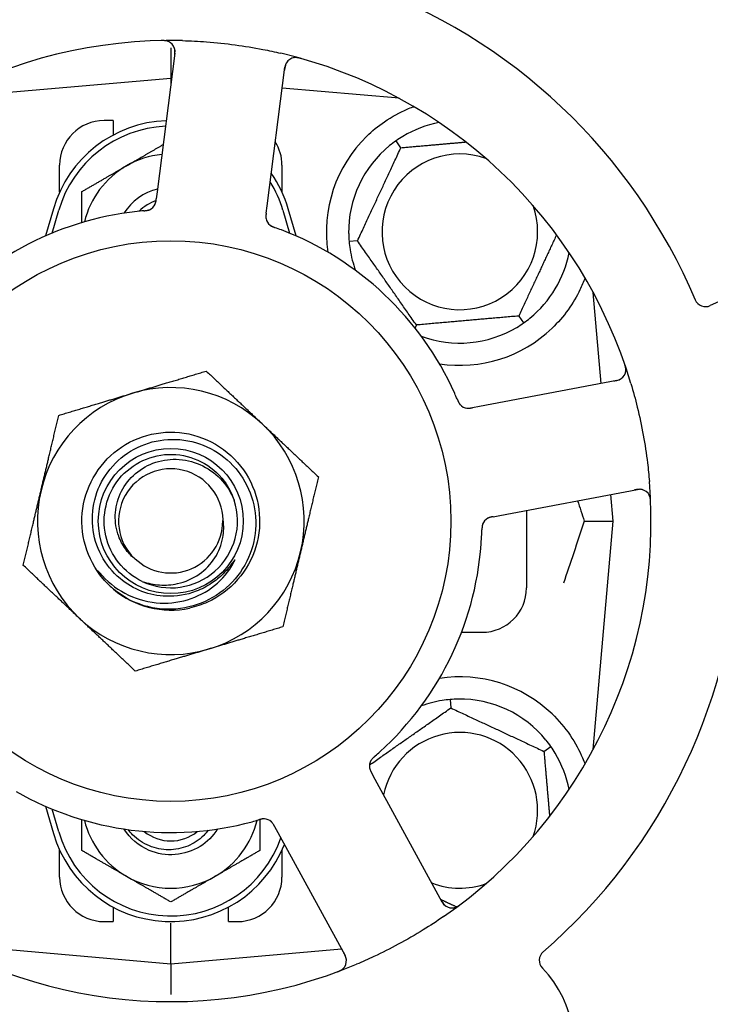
# Model space of a CAD drawing. Header units: inches. Extents: x 18 to 846, y -44 to 561.
# Tile 28 of 256: x 90.09 to 92.03, y 157.32 to 160.08. Entities that reach past the tile are written whole.
import ezdxf

# ---------------------------------------------------------------- set-up
doc = ezdxf.new("R2010")
doc.units = ezdxf.units.IN
doc.header["$LTSCALE"] = 24
doc.header["$MEASUREMENT"] = 0
doc.layers.add('Dimension (ANSI)', color=7, linetype='Continuous', lineweight=25)
doc.layers.add('Visible (ANSI)', color=7, linetype='Continuous', lineweight=30)
doc.styles.add('Note Text (ANSI)', font='tahoma.ttf')
doc.dimstyles.new('SB Fraction-16 (ANSI)', dxfattribs={"dimscale": 24, "dimtxt": 0.125, "dimasz": 0.098425, "dimexe": 0.125, "dimexo": 0.0625, "dimgap": 0.031496, "dimtad": 0, "dimtih": 1, "dimtoh": 1, "dimdec": 4, "dimrnd": 1e-08, "dimzin": 0, "dimdsep": 46, "dimlunit": 5, "dimtxsty": 'Note Text (ANSI)', "dimcen": 0.09, "dimdle": 0.393701, "dimclrd": 256, "dimclre": 256, "dimclrt": 256, "dimadec": 0, "dimazin": 3, "dimtfac": 0.96, "dimtofl": 0, "dimtmove": 0, "dimatfit": 3, "dimfxl": 1, "dimfrac": 2, "dimtolj": 1, "dimtzin": 12, "dimlwd": -1, "dimlwe": -1, "dimarcsym": 0})

# ---------------------------------------------------------------- blocks, each defined once
blk = doc.blocks.new('*D15')
at = {"layer": 'Defpoints', "color": 0, "transparency": 16777216}
for p in [(121.8191, 380.5815), (46.5863, 92.8698), (88.6941, 92.8698)]:
    blk.add_point(p, dxfattribs=at)
at = {"layer": 'Dimension (ANSI)', "transparency": 16777216}
for p, q in [((120.3191, 380.5815), (43.5863, 380.5815)), ((46.5863, 378.2193), (46.5863, 242.3754)), ((46.5863, 95.232), (46.5863, 237.0759)), ((87.1941, 92.8698), (43.5863, 92.8698))]:
    blk.add_line(p, q, dxfattribs=at)
for points in [[(46.1926, 378.2193), (46.98, 378.2193), (46.5863, 380.5815)], [(46.1926, 95.232), (46.98, 95.232), (46.5863, 92.8698)]]:
    blk.add_solid(points, dxfattribs=at)
at = {"layer": 'Dimension (ANSI)', "transparency": 16777216, "insert": (37.4463, 241.6195), "char_height": 3, "attachment_point": 1, "style": 'Note Text (ANSI)'}
blk.add_mtext('\\A1;287 11/16', dxfattribs=at)

msp = doc.modelspace()

# ---------------------------------------------------------------- linework, layer by layer
at = {"layer": 'Visible (ANSI)'}
for p, q in [((90.52663, 159.99066), (90.47658, 159.60085)), ((90.51486, 160.00578), (90.51486, 159.91978)), ((90.78554, 159.56118), (90.83559, 159.95099)), ((90.51486, 159.91978), (89.87288, 159.86362)), ((90.51486, 159.91978), (90.51486, 159.89903)), ((90.5175, 159.91955), (90.51486, 159.91978)), ((91.15685, 159.86362), (90.82807, 159.89238)), ((91.15361, 159.86536), (91.15361, 159.8639)), ((90.35236, 159.80103), (90.32736, 159.80103)), ((90.35236, 159.80103), (90.35236, 159.7602)), ((91.16178, 159.725), (91.14812, 159.74452)), ((90.20236, 159.60049), (90.20236, 159.67603)), ((90.82736, 159.67603), (90.82736, 159.60049)), ((90.47658, 159.60085), (90.47404, 159.58112)), ((90.18486, 159.55353), (90.16253, 159.47696)), ((90.18111, 159.48488), (90.19986, 159.54916)), ((90.78301, 159.54148), (90.78554, 159.56118)), ((90.82986, 159.54916), (90.84861, 159.48488)), ((90.86719, 159.47696), (90.84486, 159.55353)), ((91.03978, 159.46337), (91.01605, 159.4613)), ((91.72478, 159.06278), (91.70244, 159.31802)), ((91.49294, 159.25207), (91.5066, 159.23255)), ((91.20536, 159.22691), (91.20143, 159.21848)), ((91.76878, 159.07109), (91.38259, 158.99823)), ((91.38259, 158.99823), (91.36303, 158.99454)), ((91.44033, 158.69213), (91.82653, 158.76499)), ((91.75861, 158.67603), (91.75206, 158.75094)), ((91.42081, 158.68845), (91.44033, 158.69213)), ((91.51486, 158.70619), (91.51486, 158.48853)), ((91.67714, 158.67603), (91.75861, 158.67603)), ((91.70244, 158.03405), (91.75861, 158.67603)), ((91.33215, 158.36353), (91.38986, 158.36353)), ((91.30013, 158.17484), (91.3022, 158.15111)), ((91.56383, 158.02911), (91.58335, 158.04278)), ((91.08943, 157.95034), (91.07988, 157.9678)), ((91.27806, 157.60556), (91.08943, 157.95034)), ((90.16253, 157.87511), (90.18486, 157.79853)), ((90.19986, 157.80291), (90.18111, 157.86718)), ((90.80662, 157.81826), (90.81616, 157.80083)), ((90.81616, 157.80083), (91.00479, 157.45605)), ((90.20236, 157.67603), (90.20236, 157.75158)), ((90.82736, 157.75158), (90.82736, 157.67603)), ((90.35236, 157.59187), (90.35236, 157.55103)), ((90.67736, 157.55103), (90.67736, 157.59187)), ((90.32736, 157.55103), (90.35236, 157.55103)), ((90.51486, 157.43228), (90.51486, 157.54687)), ((90.67736, 157.55103), (90.70236, 157.55103)), ((89.87288, 157.48845), (90.51486, 157.43228)), ((90.51486, 157.43228), (90.99482, 157.47427)), ((90.51486, 157.43228), (90.51486, 157.34629))]:
    msp.add_line(p, q, dxfattribs=at)
for radius in [0.7875, 0.20385]:
    msp.add_circle((90.51486, 158.67603), radius, dxfattribs=at)
for centre, radius, start, end in [((90.51486, 158.67603), 1.6, 94.81714, 142.5497), ((90.51486, 158.67603), 1.6, 22.81714, 70.5497), ((90.51486, 158.67603), 1.35, 88.62287, 148.74397), ((90.49563, 159.99464), 0.03125, 352.68342, 90.83549), ((90.51486, 158.67603), 1.35, 16.62287, 76.74397), ((90.86659, 159.94701), 0.03125, 74.53135, 172.68342), ((90.51486, 159.45728), 0.34375, 92.10255, 163.7398), ((90.32736, 159.67603), 0.125, 90, 180), ((91.32736, 159.48853), 0.3125, 100.71622, 120.84193), ((90.51486, 159.45728), 0.32812, 92.55546, 163.7398), ((90.70236, 159.67603), 0.125, 0, 31.69426), ((91.32736, 159.48853), 0.375, 134.27762, 188.78707), ((90.51486, 159.45728), 0.25, 95.68783, 120), ((91.32736, 159.48853), 0.3125, 129.15807, 180.84193), ((91.32736, 159.48853), 0.21875, 70.34111, 19.65889), ((90.51486, 159.45728), 0.25, 120, 166.26096), ((90.51486, 159.45728), 0.34375, 16.2602, 34.73634), ((90.51486, 159.45728), 0.32812, 16.2602, 31.61609), ((90.51486, 159.45728), 0.15607, 103.81163, 147.53073), ((90.51486, 159.45728), 0.126, 109.2275, 134.92348), ((90.44231, 159.57938), 0.03125, 293.46904, 335.46837), ((90.51486, 158.67603), 0.875, 96.19111, 141.17573), ((90.81327, 159.53175), 0.03125, 190.67765, 232.13682), ((90.51486, 158.67603), 0.875, 24.19111, 69.17573), ((91.32736, 159.48853), 0.3125, 189.15807, 200.27972), ((91.32736, 159.48853), 0.3125, 309.15807, 349.28378), ((92.01805, 159.3096), 0.03125, 202.85452, 295.80207), ((92.17311, 158.98887), 0.325, 265.56477, 115.80207), ((91.32736, 159.48853), 0.3125, 249.72028, 300.84193), ((91.32736, 159.48853), 0.375, 261.21293, 313.75453), ((91.76299, 159.1018), 0.03125, 280.68342, 18.83549), ((90.51486, 158.67603), 0.375, 46.68342, 106.68342), ((90.51486, 158.67603), 0.375, 106.68342, 166.68342), ((91.35157, 159.02418), 0.03125, 221.46904, 263.46837), ((90.51486, 158.67603), 0.375, 346.68342, 46.68342), ((90.51486, 158.67603), 0.14696, 1.25861, 225.29572), ((90.51486, 158.67603), 1.35, 304.62287, 4.74397), ((91.83232, 158.73428), 0.03125, 2.53135, 100.68342), ((90.51486, 158.67603), 0.375, 166.68342, 226.68342), ((90.51486, 158.67603), 0.1875, 244.71096, 18.15663), ((91.4209, 158.65666), 0.03125, 118.67765, 160.13682), ((90.51486, 158.67603), 0.14583, 226.55117, 0.00317), ((90.51486, 158.67603), 0.875, 312.19111, 357.17573), ((90.51486, 158.67603), 1.6, 310.81714, 358.5497), ((90.51486, 158.67603), 0.375, 286.68342, 346.68342), ((90.51486, 158.67603), 0.25, 226.19222, 229.96044), ((91.38986, 158.48853), 0.125, 270, 0), ((90.51486, 158.67603), 0.25, 229.96044, 282.10596), ((90.51486, 158.67603), 0.375, 226.68342, 286.68342), ((91.32736, 157.86353), 0.375, 46.24547, 98.78707), ((91.32736, 157.86353), 0.3125, 99.15807, 110.27972), ((91.32736, 157.86353), 0.3125, 39.15807, 90.84193), ((91.32736, 157.86353), 0.21875, 340.34111, 168.47873), ((91.32736, 157.86353), 0.3125, 10.71622, 30.84193), ((91.10453, 157.98786), 0.03125, 149.46904, 191.46837), ((90.51486, 158.67603), 0.875, 240.19111, 285.17573), ((90.51486, 157.89478), 0.25, 193.73904, 240), ((90.51486, 157.89478), 0.25, 300, 346.26096), ((90.77642, 157.80835), 0.03125, 46.67765, 88.13682), ((90.51486, 157.89478), 0.34375, 196.2602, 338.3076), ((90.51486, 157.89478), 0.32812, 196.2602, 340.60541), ((90.51486, 157.89478), 0.11727, 230.56429, 309.43571), ((90.32736, 157.67603), 0.125, 180, 270), ((90.51486, 157.89478), 0.25, 240, 300), ((90.70236, 157.67603), 0.125, 270, 0), ((91.32736, 157.86353), 0.21875, 248.88811, 289.65889), ((90.51486, 158.67603), 1.35, 232.62287, 292.74397), ((91.30548, 157.62056), 0.03125, 208.68342, 306.83549), ((91.58193, 157.4422), 0.03125, 130.85452, 223.80207), ((90.97737, 157.44105), 0.03125, 290.53135, 28.68342), ((91.32481, 157.19562), 0.325, 193.56477, 43.80207)]:
    msp.add_arc(centre, radius, start, end, dxfattribs=at)
for points, knots in [([(90.50881, 160.02298), (90.50855, 160.0231), (90.50822, 160.02324), (90.5071, 160.02368), (90.50622, 160.02399), (90.5042, 160.02456), (90.50297, 160.02485), (90.5008, 160.02521), (90.50011, 160.02531), (90.49836, 160.02551), (90.49726, 160.02561), (90.49493, 160.02575), (90.49367, 160.02579), (90.49171, 160.02581), (90.49097, 160.02581), (90.48951, 160.0258), (90.48881, 160.02578), (90.48809, 160.02577)], [0.051298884, 0.051298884, 0.051298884, 0.051298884, 0.057269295, 0.057269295, 0.06978556, 0.06978556, 0.08363266, 0.08363266, 0.08945843, 0.08945843, 0.097820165, 0.097820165, 0.107290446, 0.107290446, 0.113094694, 0.113094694, 0.118968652, 0.118968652, 0.118968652, 0.118968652]), ([(90.54731, 160.02564), (90.57023, 160.02509), (90.59299, 160.02396), (90.64233, 160.02027), (90.6692, 160.01746), (90.72215, 160.01029), (90.74793, 160.00602), (90.79052, 159.9977), (90.80748, 159.99405), (90.82442, 159.99006)], [-0.73118965, -0.73118965, -0.73118965, -0.73118965, -0.55244576, -0.55244576, -0.34137939, -0.34137939, -0.13566771, -0.13566771, 0, 0, 0, 0]), ([(90.52559, 159.98262), (90.52571, 159.98356), (90.52584, 159.9845), (90.52627, 159.98816), (90.52651, 159.99087), (90.52662, 159.99543), (90.52654, 159.99737), (90.52619, 160.00055), (90.52592, 160.00197), (90.52536, 160.00418), (90.5251, 160.00499), (90.5248, 160.00584), (90.52474, 160.00602), (90.52468, 160.00618)], [0, 0, 0, 0, 0.007248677, 0.007248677, 0.028564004, 0.028564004, 0.047482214, 0.047482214, 0.065361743, 0.065361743, 0.076705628, 0.076705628, 0.079955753, 0.079955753, 0.079955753, 0.079955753]), ([(90.84134, 159.96543), (90.84117, 159.96519), (90.84097, 159.96489), (90.83999, 159.96338), (90.83915, 159.96184), (90.8379, 159.95893), (90.83739, 159.9575), (90.83633, 159.95377), (90.83581, 159.95138), (90.83523, 159.94787), (90.83507, 159.94683), (90.8348, 159.94484), (90.83468, 159.94388), (90.83456, 159.94294)], [0.058736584, 0.058736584, 0.058736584, 0.058736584, 0.064782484, 0.064782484, 0.086145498, 0.086145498, 0.103238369, 0.103238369, 0.123434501, 0.123434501, 0.131598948, 0.131598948, 0.13893919, 0.13893919, 0.13893919, 0.13893919]), ([(90.88173, 159.97523), (90.88112, 159.9754), (90.88053, 159.97557), (90.87891, 159.97601), (90.87787, 159.97629), (90.87593, 159.97675), (90.87503, 159.97695), (90.8727, 159.97742), (90.87125, 159.97766), (90.86872, 159.97796), (90.86759, 159.97805), (90.86566, 159.97812), (90.86483, 159.97811), (90.86318, 159.97804), (90.86238, 159.97796), (90.86149, 159.97784), (90.8613, 159.97781), (90.86114, 159.97779)], [0, 0, 0, 0, 0.005149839, 0.005149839, 0.013554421, 0.013554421, 0.020527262, 0.020527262, 0.031641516, 0.031641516, 0.041623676, 0.041623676, 0.051235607, 0.051235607, 0.06373445, 0.06373445, 0.067355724, 0.067355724, 0.067355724, 0.067355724]), ([(91.06556, 159.75702), (91.0807, 159.77178), (91.09765, 159.7857), (91.13666, 159.81248), (91.15907, 159.82438), (91.1848, 159.83543), (91.19051, 159.83773), (91.19626, 159.83987)], [0.55181372, 0.55181372, 0.55181372, 0.55181372, 0.71000954, 0.71000954, 0.90366002, 0.90366002, 0.95550669, 0.95550669, 0.95550669, 0.95550669]), ([(90.47019, 159.56525), (90.47023, 159.56533), (90.47027, 159.56542), (90.4704, 159.5657), (90.4705, 159.5659), (90.47091, 159.56682), (90.47126, 159.56769), (90.47199, 159.56983), (90.47237, 159.57121), (90.473, 159.57406), (90.47326, 159.57555), (90.47359, 159.57771), (90.47368, 159.57839), (90.47382, 159.5794), (90.47387, 159.57974), (90.47395, 159.58042), (90.474, 159.58074), (90.47404, 159.58107)], [0.038929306, 0.038929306, 0.038929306, 0.038929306, 0.040726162, 0.040726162, 0.043941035, 0.043941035, 0.054249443, 0.054249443, 0.066768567, 0.066768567, 0.078206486, 0.078206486, 0.083402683, 0.083402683, 0.086046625, 0.086046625, 0.088630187, 0.088630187, 0.088630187, 0.088630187]), ([(90.47055, 159.56598), (90.47055, 159.56598), (90.47055, 159.56598), (90.47058, 159.56604), (90.47067, 159.56625), (90.47096, 159.56688), (90.47116, 159.56738), (90.4716, 159.56852), (90.47182, 159.56915), (90.47206, 159.56997), (90.47213, 159.57018), (90.47255, 159.57171), (90.47294, 159.57349), (90.47341, 159.57641), (90.47353, 159.57727), (90.47372, 159.57864), (90.47378, 159.57911), (90.47391, 159.58008), (90.47397, 159.58058), (90.47404, 159.58107)], [0.028019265, 0.028019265, 0.028019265, 0.028019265, 0.028672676, 0.028672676, 0.033062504, 0.033062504, 0.040781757, 0.040781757, 0.051074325, 0.051074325, 0.054504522, 0.054504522, 0.075062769, 0.075062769, 0.083066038, 0.083066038, 0.087153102, 0.087153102, 0.091266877, 0.091266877, 0.091266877, 0.091266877]), ([(90.43891, 159.54773), (90.43844, 159.54769), (90.43793, 159.54765), (90.43738, 159.5476), (90.4325, 159.54716), (90.42584, 159.54651), (90.4205, 159.54593)], [0.48080563, 0.48080563, 0.48080563, 0.48080563, 0.5329828, 0.5329828, 0.5329828, 1, 1, 1, 1]), ([(90.43895, 159.54773), (90.43925, 159.54776), (90.43955, 159.54779), (90.44035, 159.54786), (90.44086, 159.54791), (90.44244, 159.54806), (90.44353, 159.54817), (90.44579, 159.54846), (90.44697, 159.54863), (90.4493, 159.54906), (90.45039, 159.54931), (90.45253, 159.54988), (90.45347, 159.55021), (90.45463, 159.55066), (90.45494, 159.55079), (90.45518, 159.5509)], [0.001596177, 0.001596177, 0.001596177, 0.001596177, 0.00393777, 0.00393777, 0.007842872, 0.007842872, 0.016055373, 0.016055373, 0.025513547, 0.025513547, 0.037191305, 0.037191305, 0.054193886, 0.054193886, 0.061558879, 0.061558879, 0.061558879, 0.061558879]), ([(90.43895, 159.54773), (90.43949, 159.54778), (90.44004, 159.54783), (90.44112, 159.54793), (90.44166, 159.54798), (90.44347, 159.54815), (90.44474, 159.54829), (90.44679, 159.54858), (90.44764, 159.54871), (90.44954, 159.54907), (90.45053, 159.5493), (90.45227, 159.54979), (90.45304, 159.55004), (90.45424, 159.55049), (90.45474, 159.5507), (90.45503, 159.55083), (90.45507, 159.55084), (90.45508, 159.55085), (90.45508, 159.55085), (90.45508, 159.55085)], [0, 0, 0, 0, 0.004180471, 0.004180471, 0.008305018, 0.008305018, 0.018114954, 0.018114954, 0.025612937, 0.025612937, 0.036850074, 0.036850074, 0.047489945, 0.047489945, 0.056089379, 0.056089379, 0.058286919, 0.058286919, 0.058652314, 0.058652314, 0.058652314, 0.058652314]), ([(90.78301, 159.54147), (90.78294, 159.54095), (90.78287, 159.54042), (90.78275, 159.5394), (90.78268, 159.5389), (90.78255, 159.53777), (90.78248, 159.53715), (90.78225, 159.53493), (90.78214, 159.5335), (90.78207, 159.53127), (90.78209, 159.53029), (90.7822, 159.52853), (90.78228, 159.52777), (90.78246, 159.52651), (90.78256, 159.52595), (90.78262, 159.52563), (90.78263, 159.52558), (90.78263, 159.52558), (90.78263, 159.52558), (90.78263, 159.52558)], [0, 0, 0, 0, 0.004355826, 0.004355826, 0.008687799, 0.008687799, 0.014307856, 0.014307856, 0.029588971, 0.029588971, 0.043844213, 0.043844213, 0.054171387, 0.054171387, 0.06195455, 0.06195455, 0.063871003, 0.063871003, 0.063878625, 0.063878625, 0.063878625, 0.063878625]), ([(90.783, 159.54143), (90.78297, 159.54114), (90.78293, 159.54084), (90.78272, 159.53922), (90.78256, 159.53785), (90.78228, 159.53499), (90.78218, 159.53347), (90.78213, 159.53077), (90.78217, 159.52955), (90.78235, 159.52729), (90.78252, 159.52621), (90.78269, 159.52531), (90.78272, 159.52518), (90.78274, 159.52507)], [0, 0, 0, 0, 0.002309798, 0.002309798, 0.012623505, 0.012623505, 0.02433842, 0.02433842, 0.035397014, 0.035397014, 0.047442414, 0.047442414, 0.049661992, 0.049661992, 0.049661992, 0.049661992]), ([(90.7935, 159.50755), (90.79368, 159.5074), (90.79392, 159.50722), (90.79462, 159.50669), (90.79515, 159.50632), (90.79628, 159.5056), (90.79688, 159.50524), (90.79812, 159.50456), (90.79874, 159.50424), (90.80025, 159.50351), (90.80119, 159.50309), (90.8026, 159.50251), (90.80302, 159.50234), (90.80457, 159.50172), (90.80573, 159.50129), (90.80725, 159.50074), (90.80763, 159.5006), (90.80817, 159.50041), (90.80834, 159.50035), (90.80851, 159.50029)], [0.044252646, 0.044252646, 0.044252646, 0.044252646, 0.05067159, 0.05067159, 0.061250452, 0.061250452, 0.07105005, 0.07105005, 0.078610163, 0.078610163, 0.087196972, 0.087196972, 0.090753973, 0.090753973, 0.100050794, 0.100050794, 0.103147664, 0.103147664, 0.104517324, 0.104517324, 0.104517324, 0.104517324]), ([(90.79379, 159.50731), (90.79379, 159.50731), (90.79381, 159.50729), (90.79392, 159.5072), (90.79403, 159.50712), (90.79439, 159.50685), (90.79468, 159.50663), (90.79569, 159.50593), (90.79648, 159.50543), (90.79823, 159.50445), (90.79917, 159.50398), (90.80139, 159.50297), (90.80274, 159.50241), (90.80537, 159.50141), (90.80668, 159.50094), (90.80814, 159.50042), (90.80832, 159.50035), (90.80851, 159.50029)], [0.030853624, 0.030853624, 0.030853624, 0.030853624, 0.032941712, 0.032941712, 0.036385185, 0.036385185, 0.042347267, 0.042347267, 0.055267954, 0.055267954, 0.065838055, 0.065838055, 0.077516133, 0.077516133, 0.087897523, 0.087897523, 0.089364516, 0.089364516, 0.089364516, 0.089364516]), ([(91.67919, 159.35916), (91.67504, 159.34786), (91.67021, 159.33615), (91.65649, 159.30775), (91.64527, 159.28829), (91.61844, 159.25101), (91.60289, 159.23317), (91.5867, 159.21767)], [1.39089206, 1.39089206, 1.39089206, 1.39089206, 1.4959744, 1.4959744, 1.66977331, 1.66977331, 1.84048199, 1.84048199, 1.84048199, 1.84048199]), ([(91.79401, 159.09802), (91.79404, 159.0983), (91.79407, 159.09866), (91.79415, 159.09986), (91.79417, 159.1008), (91.7941, 159.10289), (91.79399, 159.10415), (91.79366, 159.10633), (91.79354, 159.10702), (91.79319, 159.10874), (91.79294, 159.10982), (91.79236, 159.11208), (91.79201, 159.11329), (91.79142, 159.11516), (91.79119, 159.11586), (91.79073, 159.11724), (91.7905, 159.11791), (91.79026, 159.11859)], [0.051298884, 0.051298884, 0.051298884, 0.051298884, 0.057269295, 0.057269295, 0.069785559, 0.069785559, 0.08363266, 0.08363266, 0.08945843, 0.08945843, 0.097820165, 0.097820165, 0.107290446, 0.107290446, 0.113094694, 0.113094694, 0.118968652, 0.118968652, 0.118968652, 0.118968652]), ([(91.76082, 159.06958), (91.76174, 159.06976), (91.76268, 159.06993), (91.76629, 159.07065), (91.76895, 159.07126), (91.77331, 159.07256), (91.77513, 159.07324), (91.77805, 159.07456), (91.77932, 159.07525), (91.78124, 159.07647), (91.78194, 159.07697), (91.78266, 159.07751), (91.7828, 159.07763), (91.78293, 159.07774)], [0, 0, 0, 0, 0.007248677, 0.007248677, 0.028564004, 0.028564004, 0.047482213, 0.047482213, 0.065361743, 0.065361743, 0.076705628, 0.076705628, 0.079955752, 0.079955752, 0.079955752, 0.079955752]), ([(91.80844, 159.06223), (91.815, 159.04026), (91.82096, 159.01826), (91.8327, 158.97019), (91.83832, 158.94377), (91.84787, 158.8912), (91.85177, 158.86536), (91.85703, 158.82228), (91.8588, 158.80503), (91.86024, 158.78768)], [-0.73118965, -0.73118965, -0.73118965, -0.73118965, -0.55244576, -0.55244576, -0.34137939, -0.34137939, -0.13566771, -0.13566771, 0, 0, 0, 0]), ([(91.32043, 159.01764), (91.32024, 159.01808), (91.32004, 159.01855), (91.31982, 159.01905), (91.3179, 159.02356), (91.31523, 159.02969), (91.31302, 159.03459)], [0.48080563, 0.48080563, 0.48080563, 0.48080563, 0.5329828, 0.5329828, 0.5329828, 1, 1, 1, 1]), ([(91.32044, 159.0176), (91.32056, 159.01733), (91.32067, 159.01705), (91.32099, 159.01631), (91.32119, 159.01584), (91.32182, 159.01438), (91.32227, 159.01338), (91.32324, 159.01132), (91.32378, 159.01025), (91.32489, 159.00817), (91.32547, 159.0072), (91.32668, 159.00535), (91.32728, 159.00455), (91.32807, 159.00359), (91.32829, 159.00333), (91.32846, 159.00314)], [0.001596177, 0.001596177, 0.001596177, 0.001596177, 0.00393777, 0.00393777, 0.007842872, 0.007842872, 0.016055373, 0.016055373, 0.025513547, 0.025513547, 0.037191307, 0.037191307, 0.054193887, 0.054193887, 0.061558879, 0.061558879, 0.061558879, 0.061558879]), ([(91.32044, 159.0176), (91.32065, 159.0171), (91.32087, 159.01659), (91.32129, 159.01559), (91.32151, 159.01509), (91.32223, 159.01343), (91.32276, 159.01227), (91.32367, 159.0104), (91.32406, 159.00964), (91.32499, 159.00794), (91.32551, 159.00707), (91.32651, 159.00557), (91.32699, 159.00492), (91.32779, 159.00391), (91.32814, 159.0035), (91.32835, 159.00327), (91.32838, 159.00323), (91.32839, 159.00322), (91.32839, 159.00322), (91.32839, 159.00322)], [0, 0, 0, 0, 0.004180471, 0.004180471, 0.008305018, 0.008305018, 0.018114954, 0.018114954, 0.025612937, 0.025612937, 0.036850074, 0.036850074, 0.047489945, 0.047489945, 0.056089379, 0.056089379, 0.058286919, 0.058286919, 0.058652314, 0.058652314, 0.058652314, 0.058652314]), ([(91.34675, 158.9933), (91.34684, 158.99329), (91.34694, 158.99328), (91.34724, 158.99324), (91.34746, 158.99321), (91.34846, 158.9931), (91.3494, 158.99304), (91.35166, 158.99301), (91.35309, 158.99307), (91.356, 158.99335), (91.3575, 158.99356), (91.35965, 158.99392), (91.36033, 158.99404), (91.36133, 158.99422), (91.36167, 158.99429), (91.36234, 158.99441), (91.36266, 158.99447), (91.36299, 158.99453)], [0.038929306, 0.038929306, 0.038929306, 0.038929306, 0.040726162, 0.040726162, 0.043941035, 0.043941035, 0.054249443, 0.054249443, 0.066768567, 0.066768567, 0.078206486, 0.078206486, 0.083402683, 0.083402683, 0.086046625, 0.086046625, 0.088630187, 0.088630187, 0.088630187, 0.088630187]), ([(91.34755, 158.99319), (91.34755, 158.99319), (91.34756, 158.99319), (91.34763, 158.99318), (91.34785, 158.99315), (91.34854, 158.99308), (91.34908, 158.99303), (91.3503, 158.99297), (91.35096, 158.99296), (91.35182, 158.99298), (91.35203, 158.99298), (91.35362, 158.99305), (91.35544, 158.99323), (91.35836, 158.99369), (91.35922, 158.99384), (91.36058, 158.99408), (91.36105, 158.99417), (91.362, 158.99435), (91.3625, 158.99444), (91.36299, 158.99453)], [0.028019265, 0.028019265, 0.028019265, 0.028019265, 0.028672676, 0.028672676, 0.033062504, 0.033062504, 0.040781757, 0.040781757, 0.051074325, 0.051074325, 0.054504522, 0.054504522, 0.075062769, 0.075062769, 0.083066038, 0.083066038, 0.087153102, 0.087153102, 0.091266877, 0.091266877, 0.091266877, 0.091266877]), ([(90.3418, 158.49562), (90.29114, 158.54421), (90.26248, 158.61493), (90.26503, 158.68508), (90.26757, 158.75521), (90.30124, 158.82365), (90.35526, 158.86845), (90.40925, 158.91325), (90.48271, 158.93369), (90.55208, 158.92325), (90.62307, 158.91256), (90.68856, 158.86963), (90.72669, 158.80881), (90.76442, 158.7486), (90.77473, 158.67192), (90.75423, 158.60389), (90.73375, 158.53594), (90.68288, 158.47777), (90.61826, 158.44842), (90.60194, 158.44101), (90.58481, 158.43546), (90.56728, 158.43179)], [5.2445607, 5.2445607, 5.2445607, 5.2445607, 6.086966, 6.086966, 6.086966, 6.9291128, 6.9291128, 6.9291128, 7.7710085, 7.7710085, 7.7710085, 8.6324711, 8.6324711, 8.6324711, 9.4850832, 9.4850832, 9.4850832, 10.3367446, 10.3367446, 10.3367446, 10.5518672, 10.5518672, 10.5518672, 10.5518672]), ([(90.50208, 158.4648), (90.47859, 158.46557), (90.4554, 158.47025), (90.41129, 158.48705), (90.39069, 158.49912), (90.35081, 158.53236), (90.33291, 158.5545), (90.3064, 158.60463), (90.29816, 158.6322), (90.29262, 158.68922), (90.29549, 158.71815), (90.31219, 158.77358), (90.32597, 158.79951), (90.36285, 158.84489), (90.38567, 158.86384), (90.43754, 158.89211), (90.46613, 158.90105), (90.52544, 158.90757), (90.55558, 158.90496), (90.61348, 158.8883), (90.64065, 158.87431), (90.68834, 158.83654), (90.70835, 158.81305), (90.73842, 158.75949), (90.7481, 158.72988), (90.75565, 158.66832), (90.75334, 158.63695), (90.73679, 158.57657), (90.72261, 158.54817), (90.68401, 158.49812), (90.65988, 158.47704), (90.60466, 158.44511), (90.57404, 158.43467), (90.54229, 158.43036)], [-3.5801326, -3.5801326, -3.5801326, -3.5801326, -3.4004535, -3.4004535, -3.2191752, -3.2191752, -3.0035583, -3.0035583, -2.7857358, -2.7857358, -2.5657084, -2.5657084, -2.3434763, -2.3434763, -2.1190401, -2.1190401, -1.8924003, -1.8924003, -1.6635571, -1.6635571, -1.4325112, -1.4325112, -1.1992628, -1.1992628, -0.9638125, -0.9638125, -0.7261606, -0.7261606, -0.4863077, -0.4863077, -0.244254, -0.244254, 0, 0, 0, 0]), ([(90.43476, 158.5065), (90.38348, 158.53073), (90.34444, 158.57944), (90.33196, 158.63478), (90.31948, 158.6901), (90.33382, 158.75085), (90.36973, 158.79475), (90.40557, 158.83856), (90.46211, 158.86465), (90.5187, 158.86349), (90.57539, 158.86233), (90.63091, 158.83384), (90.66491, 158.78846), (90.67714, 158.77215), (90.68648, 158.75378), (90.69276, 158.7344)], [5.153766, 5.153766, 5.153766, 5.153766, 6.061332, 6.061332, 6.061332, 6.968806, 6.968806, 6.968806, 7.8744508, 7.8744508, 7.8744508, 8.7817425, 8.7817425, 8.7817425, 9.107885, 9.107885, 9.107885, 9.107885]), ([(90.41148, 158.57158), (90.4023, 158.57938), (90.39411, 158.58829), (90.37927, 158.60897), (90.37296, 158.62085), (90.36126, 158.65229), (90.35804, 158.67238), (90.35943, 158.71323), (90.36423, 158.73359), (90.38152, 158.77188), (90.39404, 158.78935), (90.42542, 158.81896), (90.44413, 158.83066), (90.48548, 158.84652), (90.50779, 158.85032), (90.5532, 158.84923), (90.57584, 158.84414), (90.61846, 158.82541), (90.63793, 158.81176), (90.67102, 158.77742), (90.68415, 158.7569), (90.69303, 158.73446)], [-1.5503297, -1.5503297, -1.5503297, -1.5503297, -1.4577971, -1.4577971, -1.3550285, -1.3550285, -1.200467, -1.200467, -1.0416694, -1.0416694, -0.8786368, -0.8786368, -0.7113708, -0.7113708, -0.5398726, -0.5398726, -0.3641439, -0.3641439, -0.1841858, -0.1841858, 0, 0, 0, 0]), ([(91.84204, 158.76398), (91.84176, 158.76407), (91.84141, 158.76417), (91.83967, 158.76463), (91.83795, 158.76495), (91.83479, 158.76524), (91.83327, 158.76528), (91.8294, 158.76515), (91.82696, 158.7649), (91.82344, 158.76437), (91.82241, 158.76419), (91.82043, 158.76384), (91.81949, 158.76366), (91.81855, 158.76348)], [0.058736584, 0.058736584, 0.058736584, 0.058736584, 0.064782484, 0.064782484, 0.086145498, 0.086145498, 0.103238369, 0.103238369, 0.123434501, 0.123434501, 0.131598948, 0.131598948, 0.13893919, 0.13893919, 0.13893919, 0.13893919]), ([(91.86384, 158.72859), (91.86381, 158.72922), (91.86379, 158.72984), (91.86371, 158.73152), (91.86365, 158.73259), (91.86349, 158.73458), (91.86341, 158.7355), (91.86313, 158.73786), (91.86291, 158.73931), (91.86242, 158.74181), (91.86215, 158.74291), (91.86162, 158.74477), (91.86136, 158.74556), (91.86078, 158.74711), (91.86046, 158.74784), (91.86007, 158.74865), (91.85998, 158.74882), (91.85991, 158.74897)], [0, 0, 0, 0, 0.005149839, 0.005149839, 0.013554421, 0.013554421, 0.020527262, 0.020527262, 0.031641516, 0.031641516, 0.041623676, 0.041623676, 0.051235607, 0.051235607, 0.06373445, 0.06373445, 0.067355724, 0.067355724, 0.067355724, 0.067355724]), ([(91.42076, 158.68844), (91.42047, 158.68838), (91.42018, 158.68833), (91.41857, 158.68802), (91.41722, 158.68776), (91.41442, 158.68714), (91.41294, 158.68676), (91.41036, 158.68598), (91.40921, 158.68556), (91.40711, 158.68469), (91.40614, 158.6842), (91.40533, 158.68375), (91.40522, 158.68369), (91.40512, 158.68363)], [0, 0, 0, 0, 0.002309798, 0.002309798, 0.012623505, 0.012623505, 0.02433842, 0.02433842, 0.035397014, 0.035397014, 0.047442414, 0.047442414, 0.049661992, 0.049661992, 0.049661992, 0.049661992]), ([(91.4208, 158.68844), (91.42029, 158.68835), (91.41976, 158.68825), (91.41875, 158.68805), (91.41825, 158.68796), (91.41714, 158.68774), (91.41652, 158.68761), (91.41434, 158.68715), (91.41296, 158.68681), (91.41081, 158.68618), (91.40988, 158.68587), (91.40825, 158.68522), (91.40754, 158.68491), (91.4064, 158.68434), (91.4059, 158.68408), (91.40561, 158.68392), (91.40558, 158.6839), (91.40558, 158.6839), (91.40558, 158.6839), (91.40558, 158.6839)], [0, 0, 0, 0, 0.004355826, 0.004355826, 0.008687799, 0.008687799, 0.014307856, 0.014307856, 0.029588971, 0.029588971, 0.043844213, 0.043844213, 0.054171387, 0.054171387, 0.06195455, 0.06195455, 0.063871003, 0.063871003, 0.063878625, 0.063878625, 0.063878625, 0.063878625]), ([(90.43476, 158.5065), (90.45049, 158.50102), (90.46688, 158.49767), (90.50026, 158.49553), (90.51709, 158.49679), (90.55544, 158.50529), (90.57624, 158.51432), (90.61226, 158.53947), (90.62734, 158.55503), (90.64995, 158.59033), (90.65758, 158.60952), (90.66415, 158.64607), (90.66438, 158.66284), (90.66178, 158.67926)], [-0.89666376, -0.89666376, -0.89666376, -0.89666376, -0.7697294, -0.7697294, -0.64162523, -0.64162523, -0.47009117, -0.47009117, -0.30597672, -0.30597672, -0.14928046, -0.14928046, -0.02134877, -0.02134877, -0.02134877, -0.02134877]), ([(91.39178, 158.66799), (91.3917, 158.66777), (91.39159, 158.66749), (91.39131, 158.66665), (91.39113, 158.66604), (91.39079, 158.66474), (91.39063, 158.66405), (91.39037, 158.66266), (91.39026, 158.66198), (91.39003, 158.66032), (91.38992, 158.65929), (91.3898, 158.65778), (91.38977, 158.65732), (91.38966, 158.65566), (91.38961, 158.65442), (91.38956, 158.6528), (91.38954, 158.6524), (91.38953, 158.65182), (91.38952, 158.65165), (91.38952, 158.65147)], [0.044252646, 0.044252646, 0.044252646, 0.044252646, 0.05067159, 0.05067159, 0.061250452, 0.061250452, 0.07105005, 0.07105005, 0.078610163, 0.078610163, 0.087196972, 0.087196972, 0.090753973, 0.090753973, 0.100050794, 0.100050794, 0.103147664, 0.103147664, 0.104517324, 0.104517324, 0.104517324, 0.104517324]), ([(91.39164, 158.66764), (91.39164, 158.66764), (91.39163, 158.66761), (91.39158, 158.66748), (91.39154, 158.66735), (91.39139, 158.66692), (91.39128, 158.66658), (91.39092, 158.6654), (91.39069, 158.6645), (91.3903, 158.66253), (91.39014, 158.66149), (91.38986, 158.65906), (91.38975, 158.65761), (91.38961, 158.65479), (91.38957, 158.6534), (91.38953, 158.65185), (91.38952, 158.65166), (91.38952, 158.65147)], [0.030853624, 0.030853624, 0.030853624, 0.030853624, 0.032941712, 0.032941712, 0.036385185, 0.036385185, 0.042347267, 0.042347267, 0.055267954, 0.055267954, 0.065838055, 0.065838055, 0.077516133, 0.077516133, 0.087897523, 0.087897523, 0.089364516, 0.089364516, 0.089364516, 0.089364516]), ([(90.31505, 158.53049), (90.33488, 158.50715), (90.35888, 158.48771), (90.41309, 158.45879), (90.44284, 158.44968), (90.50325, 158.44365), (90.53328, 158.44646), (90.58965, 158.46335), (90.61552, 158.47694), (90.65976, 158.51286), (90.6779, 158.53455), (90.69128, 158.55916)], [-1.1317323, -1.1317323, -1.1317323, -1.1317323, -0.8984595, -0.8984595, -0.6634575, -0.6634575, -0.435379, -0.435379, -0.2142259, -0.2142259, 0, 0, 0, 0]), ([(90.69128, 158.55916), (90.69208, 158.56063), (90.69294, 158.56229), (90.69391, 158.5644), (90.69433, 158.56538), (90.69457, 158.56619), (90.69461, 158.56635), (90.69463, 158.56653), (90.69463, 158.56658), (90.69462, 158.56665), (90.69461, 158.56667), (90.69459, 158.5667), (90.69458, 158.56671), (90.69455, 158.56673), (90.69454, 158.56673), (90.6945, 158.56673), (90.69447, 158.56672), (90.6944, 158.56669), (90.69435, 158.56666), (90.69416, 158.56652), (90.69397, 158.56634), (90.69311, 158.56537), (90.69215, 158.56409), (90.68641, 158.5563), (90.67692, 158.54263), (90.66172, 158.52759)], [-0.32002064, -0.32002064, -0.32002064, -0.32002064, -0.25037654, -0.25037654, -0.22022079, -0.22022079, -0.21319305, -0.21319305, -0.21059304, -0.21059304, -0.20923641, -0.20923641, -0.20821255, -0.20821255, -0.20712521, -0.20712521, -0.2055378, -0.2055378, -0.20262718, -0.20262718, -0.19315319, -0.19315319, -0.1629071, -0.1629071, 0, 0, 0, 0]), ([(90.3418, 158.49562), (90.33397, 158.50316), (90.32661, 158.5113), (90.31459, 158.52686), (90.31091, 158.53262), (90.30908, 158.53599), (90.30875, 158.53662), (90.30854, 158.53718), (90.3085, 158.53731), (90.30848, 158.53744), (90.30848, 158.53748), (90.30848, 158.53754), (90.30849, 158.53755), (90.3085, 158.53758), (90.30851, 158.53759), (90.30853, 158.5376), (90.30854, 158.53761), (90.30858, 158.53761), (90.30861, 158.53761), (90.30868, 158.53758), (90.30873, 158.53755), (90.30958, 158.53698), (90.31191, 158.53419), (90.31505, 158.53049)], [-0.28928031, -0.28928031, -0.28928031, -0.28928031, -0.16787143, -0.16787143, -0.06646306, -0.06646306, -0.04917499, -0.04917499, -0.04476579, -0.04476579, -0.04306859, -0.04306859, -0.04215282, -0.04215282, -0.04143605, -0.04143605, -0.040655, -0.040655, -0.03948059, -0.03948059, -0.0370912, -0.0370912, 0, 0, 0, 0]), ([(90.66172, 158.52759), (90.65181, 158.51778), (90.64104, 158.50896), (90.61587, 158.49209), (90.60129, 158.48456), (90.5592, 158.46857), (90.53071, 158.46385), (90.50208, 158.4648)], [-0.44935864, -0.44935864, -0.44935864, -0.44935864, -0.34320731, -0.34320731, -0.21838639, -0.21838639, 0, 0, 0, 0]), ([(90.54229, 158.43036), (90.52483, 158.428), (90.50716, 158.42755), (90.47177, 158.4305), (90.45415, 158.43396), (90.40668, 158.44883), (90.37839, 158.46424), (90.35403, 158.48463)], [-0.51193076, -0.51193076, -0.51193076, -0.51193076, -0.37804019, -0.37804019, -0.24204071, -0.24204071, 0, 0, 0, 0]), ([(91.5867, 158.1344), (91.60533, 158.11657), (91.62276, 158.09598), (91.65201, 158.05304), (91.66377, 158.03066), (91.67475, 158.00489), (91.67708, 157.99893), (91.67926, 157.99295)], [0.51551539, 0.51551539, 0.51551539, 0.51551539, 0.71204276, 0.71204276, 0.91166133, 0.91166133, 0.96773016, 0.96773016, 0.96773016, 0.96773016]), ([(91.08868, 158.01546), (91.08904, 158.01577), (91.08942, 158.01611), (91.08984, 158.01647), (91.09353, 158.01969), (91.09853, 158.02413), (91.10252, 158.02774)], [0.48080563, 0.48080563, 0.48080563, 0.48080563, 0.5329828, 0.5329828, 0.5329828, 1, 1, 1, 1]), ([(91.08865, 158.01543), (91.08842, 158.01524), (91.0882, 158.01504), (91.08759, 158.01451), (91.0872, 158.01417), (91.08601, 158.01312), (91.0852, 158.01239), (91.08354, 158.01083), (91.08269, 158.00999), (91.08105, 158.00828), (91.08032, 158.00743), (91.07892, 158.00572), (91.07835, 158.00489), (91.07768, 158.00385), (91.07751, 158.00356), (91.07738, 158.00333)], [0.001596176, 0.001596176, 0.001596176, 0.001596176, 0.003937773, 0.003937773, 0.007842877, 0.007842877, 0.016055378, 0.016055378, 0.025513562, 0.025513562, 0.037191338, 0.037191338, 0.0541939, 0.0541939, 0.061558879, 0.061558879, 0.061558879, 0.061558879]), ([(91.08865, 158.01543), (91.08824, 158.01507), (91.08782, 158.01472), (91.087, 158.014), (91.08659, 158.01364), (91.08523, 158.01244), (91.08429, 158.01158), (91.0828, 158.01014), (91.0822, 158.00953), (91.08086, 158.00812), (91.0802, 158.00736), (91.07908, 158.00595), (91.07861, 158.00529), (91.0779, 158.00422), (91.07762, 158.00376), (91.07746, 158.00348), (91.07744, 158.00344), (91.07743, 158.00343), (91.07743, 158.00343), (91.07743, 158.00343)], [0, 0, 0, 0, 0.004180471, 0.004180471, 0.008305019, 0.008305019, 0.018114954, 0.018114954, 0.025612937, 0.025612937, 0.036850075, 0.036850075, 0.047489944, 0.047489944, 0.05608938, 0.05608938, 0.05828692, 0.05828692, 0.058652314, 0.058652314, 0.058652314, 0.058652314]), ([(91.07367, 157.9829), (91.07369, 157.98281), (91.0737, 157.98271), (91.07376, 157.98241), (91.0738, 157.9822), (91.07401, 157.98121), (91.07424, 157.9803), (91.07491, 157.97814), (91.07541, 157.9768), (91.07657, 157.97412), (91.07724, 157.97276), (91.07824, 157.97082), (91.07856, 157.97022), (91.07905, 157.96932), (91.07922, 157.96901), (91.07954, 157.96842), (91.0797, 157.96813), (91.07986, 157.96784)], [0.038929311, 0.038929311, 0.038929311, 0.038929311, 0.040726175, 0.040726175, 0.043941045, 0.043941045, 0.054249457, 0.054249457, 0.066768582, 0.066768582, 0.078206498, 0.078206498, 0.083402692, 0.083402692, 0.086046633, 0.086046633, 0.088630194, 0.088630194, 0.088630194, 0.088630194]), ([(91.07381, 157.9821), (91.07381, 157.9821), (91.07381, 157.9821), (91.07382, 157.98203), (91.07386, 157.98181), (91.07401, 157.98113), (91.07413, 157.98061), (91.07445, 157.97943), (91.07465, 157.97879), (91.07493, 157.97798), (91.075, 157.97778), (91.07555, 157.97629), (91.07629, 157.97461), (91.07762, 157.97198), (91.07803, 157.97121), (91.07868, 157.96999), (91.07891, 157.96957), (91.07938, 157.96872), (91.07962, 157.96827), (91.07986, 157.96784)], [0.028019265, 0.028019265, 0.028019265, 0.028019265, 0.028672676, 0.028672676, 0.033062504, 0.033062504, 0.040781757, 0.040781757, 0.051074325, 0.051074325, 0.054504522, 0.054504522, 0.07506277, 0.07506277, 0.083066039, 0.083066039, 0.087153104, 0.087153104, 0.091266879, 0.091266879, 0.091266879, 0.091266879]), ([(90.77782, 157.83957), (90.77782, 157.83957), (90.77779, 157.83957), (90.77765, 157.83958), (90.77751, 157.83958), (90.77706, 157.83959), (90.7767, 157.83959), (90.77547, 157.83957), (90.77453, 157.83951), (90.77254, 157.83927), (90.77151, 157.8391), (90.76911, 157.83861), (90.7677, 157.83827), (90.76497, 157.83753), (90.76364, 157.83714), (90.76215, 157.83671), (90.76197, 157.83665), (90.76178, 157.8366)], [0.030853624, 0.030853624, 0.030853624, 0.030853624, 0.032941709, 0.032941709, 0.03638518, 0.03638518, 0.042347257, 0.042347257, 0.055267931, 0.055267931, 0.065838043, 0.065838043, 0.077516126, 0.077516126, 0.087897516, 0.087897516, 0.089364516, 0.089364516, 0.089364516, 0.089364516]), ([(90.77819, 157.83955), (90.77796, 157.83956), (90.77766, 157.83957), (90.77678, 157.83958), (90.77614, 157.83957), (90.7748, 157.83949), (90.77409, 157.83943), (90.77269, 157.83925), (90.77201, 157.83914), (90.77036, 157.83884), (90.76935, 157.83863), (90.76787, 157.83828), (90.76742, 157.83817), (90.76581, 157.83775), (90.76461, 157.83742), (90.76306, 157.83697), (90.76267, 157.83686), (90.76212, 157.8367), (90.76195, 157.83665), (90.76178, 157.8366)], [0.044252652, 0.044252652, 0.044252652, 0.044252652, 0.050671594, 0.050671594, 0.061250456, 0.061250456, 0.071050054, 0.071050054, 0.078610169, 0.078610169, 0.087196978, 0.087196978, 0.090753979, 0.090753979, 0.100050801, 0.100050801, 0.10314767, 0.10314767, 0.10451733, 0.10451733, 0.10451733, 0.10451733]), ([(90.8066, 157.8183), (90.80645, 157.81856), (90.80631, 157.81882), (90.80552, 157.82026), (90.80486, 157.82146), (90.8034, 157.82394), (90.80259, 157.82523), (90.80104, 157.82744), (90.80029, 157.82841), (90.79881, 157.83013), (90.79804, 157.8309), (90.79737, 157.83153), (90.79728, 157.83162), (90.79719, 157.8317)], [0, 0, 0, 0, 0.002309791, 0.002309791, 0.012623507, 0.012623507, 0.024338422, 0.024338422, 0.035397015, 0.035397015, 0.047442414, 0.047442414, 0.049661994, 0.049661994, 0.049661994, 0.049661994]), ([(90.80662, 157.81827), (90.80636, 157.81873), (90.80611, 157.8192), (90.80561, 157.8201), (90.80537, 157.82054), (90.80481, 157.82154), (90.8045, 157.82208), (90.80339, 157.82401), (90.80263, 157.82522), (90.80137, 157.82707), (90.80079, 157.82786), (90.79967, 157.82921), (90.79915, 157.82978), (90.79827, 157.8307), (90.79786, 157.83109), (90.79762, 157.83131), (90.79759, 157.83134), (90.79759, 157.83134), (90.79759, 157.83134), (90.79759, 157.83134)], [0, 0, 0, 0, 0.004355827, 0.004355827, 0.008687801, 0.008687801, 0.014307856, 0.014307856, 0.029588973, 0.029588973, 0.043844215, 0.043844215, 0.054171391, 0.054171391, 0.061954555, 0.061954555, 0.063871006, 0.063871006, 0.063878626, 0.063878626, 0.063878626, 0.063878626]), ([(90.64649, 157.81121), (90.63395, 157.79141), (90.61712, 157.77434), (90.59719, 157.76199), (90.55494, 157.73579), (90.49989, 157.7315), (90.45409, 157.75083), (90.42503, 157.7631), (90.40019, 157.78468), (90.38318, 157.81121)], [6.8488771, 6.8488771, 6.8488771, 6.8488771, 7.2990044, 7.2990044, 7.2990044, 8.2534333, 8.2534333, 8.2534333, 8.8590861, 8.8590861, 8.8590861, 8.8590861]), ([(90.62006, 157.80738), (90.61615, 157.80224), (90.61187, 157.79738), (90.59439, 157.78014), (90.57916, 157.77012), (90.54545, 157.75631), (90.52726, 157.75277), (90.49024, 157.75281), (90.47178, 157.7565), (90.43701, 157.77082), (90.42108, 157.78142), (90.403, 157.79933), (90.3987, 157.8042), (90.39474, 157.80932)], [-1.06231766, -1.06231766, -1.06231766, -1.06231766, -1.01273267, -1.01273267, -0.87465824, -0.87465824, -0.73438222, -0.73438222, -0.59190522, -0.59190522, -0.44722789, -0.44722789, -0.39760805, -0.39760805, -0.39760805, -0.39760805]), ([(91.27417, 157.61267), (91.27462, 157.61185), (91.27508, 157.61101), (91.27688, 157.60779), (91.27828, 157.60546), (91.28087, 157.60171), (91.28208, 157.60019), (91.28423, 157.59782), (91.28528, 157.59683), (91.28703, 157.59538), (91.28772, 157.59487), (91.28846, 157.59435), (91.28862, 157.59425), (91.28876, 157.59416)], [0, 0, 0, 0, 0.007248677, 0.007248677, 0.028564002, 0.028564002, 0.047482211, 0.047482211, 0.06536174, 0.06536174, 0.076705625, 0.076705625, 0.079955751, 0.079955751, 0.079955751, 0.079955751]), ([(91.31147, 157.58989), (91.31175, 157.58995), (91.3121, 157.59003), (91.31327, 157.59033), (91.31416, 157.5906), (91.31613, 157.59132), (91.3173, 157.59181), (91.31926, 157.59279), (91.31988, 157.59312), (91.32142, 157.59398), (91.32236, 157.59455), (91.32433, 157.59581), (91.32537, 157.59651), (91.32698, 157.59765), (91.32757, 157.59809), (91.32874, 157.59895), (91.3293, 157.59938), (91.32988, 157.59981)], [0.051298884, 0.051298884, 0.051298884, 0.051298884, 0.057269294, 0.057269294, 0.069785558, 0.069785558, 0.083632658, 0.083632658, 0.089458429, 0.089458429, 0.097820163, 0.097820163, 0.107290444, 0.107290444, 0.113094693, 0.113094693, 0.118968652, 0.118968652, 0.118968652, 0.118968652]), ([(91.28189, 157.56511), (91.26303, 157.55208), (91.24395, 157.53961), (91.20175, 157.51353), (91.17826, 157.49997), (91.13177, 157.47496), (91.10907, 157.46357), (91.06987, 157.44527), (91.05343, 157.43798), (91.03679, 157.43101)], [-0.73117437, -0.73117437, -0.73117437, -0.73117437, -0.55243049, -0.55243049, -0.34047291, -0.34047291, -0.14064238, -0.14064238, 0, 0, 0, 0]), ([(91.00862, 157.44099), (91.00862, 157.44128), (91.00861, 157.44165), (91.00851, 157.44344), (91.00828, 157.44518), (91.00758, 157.44827), (91.00716, 157.44973), (91.00583, 157.45337), (91.00484, 157.45561), (91.00324, 157.45879), (91.00276, 157.45972), (91.00181, 157.46149), (91.00135, 157.46234), (91.00089, 157.46318)], [0.058736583, 0.058736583, 0.058736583, 0.058736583, 0.064782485, 0.064782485, 0.086145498, 0.086145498, 0.103238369, 0.103238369, 0.1234345, 0.1234345, 0.131598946, 0.131598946, 0.138939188, 0.138939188, 0.138939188, 0.138939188]), ([(90.98171, 157.40932), (90.9823, 157.40954), (90.98288, 157.40976), (90.98445, 157.41035), (90.98545, 157.41074), (90.98729, 157.4115), (90.98814, 157.41187), (90.9903, 157.41286), (90.99161, 157.41352), (90.99384, 157.41476), (90.9948, 157.41535), (90.9964, 157.41643), (90.99707, 157.41692), (90.99837, 157.41795), (90.99897, 157.41849), (90.99962, 157.41911), (90.99975, 157.41924), (90.99987, 157.41936)], [0, 0, 0, 0, 0.005149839, 0.005149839, 0.013554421, 0.013554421, 0.020527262, 0.020527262, 0.031641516, 0.031641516, 0.041623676, 0.041623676, 0.051235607, 0.051235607, 0.06373445, 0.06373445, 0.067355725, 0.067355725, 0.067355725, 0.067355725])]:
    msp.add_open_spline(points, degree=3, knots=knots, dxfattribs=at)
for points, weights in [([(91.19626, 159.83987), (91.19783, 159.83974), (91.1994, 159.83961)], [0.999914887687, 0.999914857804, 0.999914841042]), ([(90.38986, 159.67379), (90.43907, 159.7022), (90.49363, 159.7337)], [1, 1.03200893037, 1.01002889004]), ([(91.16178, 159.725), (91.25917, 159.73352), (91.34454, 159.74099)], [1.04422863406, 1.14843950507, 1.11819795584]), ([(91.03978, 159.46337), (91.10078, 159.59419), (91.16178, 159.725)], [1.04422863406, 1.20577136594, 1.04422863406]), ([(90.26486, 159.60162), (90.33185, 159.6403), (90.38986, 159.67379)], [1, 1.0379548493, 1]), ([(90.26486, 159.51456), (90.26486, 159.55552), (90.26486, 159.60162)], [1.01840264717, 1.02228011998, 1]), ([(91.20536, 159.22691), (91.12257, 159.34514), (91.03978, 159.46337)], [1.04422863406, 1.20577136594, 1.04422863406]), ([(91.59928, 159.48011), (91.54769, 159.36947), (91.49294, 159.25207)], [1.07748863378, 1.18694802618, 1.04422863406]), ([(91.49294, 159.25207), (91.34915, 159.23949), (91.20536, 159.22691)], [1.04422863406, 1.20577136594, 1.04422863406]), ([(90.40721, 159.03525), (90.50346, 159.06409), (90.6146, 159.0974)], [1, 1.0379548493, 1]), ([(90.6146, 159.0974), (90.69901, 159.01781), (90.77212, 158.94887)], [1, 1.0379548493, 1]), ([(90.19981, 158.97309), (90.31095, 159.0064), (90.40721, 159.03525)], [1, 1.0379548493, 1]), ([(90.14994, 158.76241), (90.17309, 158.86019), (90.19981, 158.97309)], [1, 1.0379548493, 1]), ([(90.77212, 158.94887), (90.84523, 158.87994), (90.92965, 158.80034)], [1, 1.0379548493, 1]), ([(90.92965, 158.80034), (90.90292, 158.68744), (90.87978, 158.58966)], [1, 1.0379548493, 1]), ([(90.10008, 158.55172), (90.1268, 158.66463), (90.14994, 158.76241)], [1, 1.0379548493, 1]), ([(90.87978, 158.58966), (90.85663, 158.49188), (90.82991, 158.37897)], [1, 1.0379548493, 1]), ([(90.2576, 158.40319), (90.18449, 158.47213), (90.10008, 158.55172)], [1, 1.0379548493, 1]), ([(90.41512, 158.25466), (90.33071, 158.33426), (90.2576, 158.40319)], [1, 1.0379548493, 1]), ([(90.82991, 158.37897), (90.71877, 158.34567), (90.62252, 158.31682)], [1, 1.0379548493, 1]), ([(90.62252, 158.31682), (90.52627, 158.28797), (90.41512, 158.25466)], [1, 1.0379548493, 1]), ([(91.07343, 157.99092), (91.1869, 158.07037), (91.3022, 158.15111)], [1.05318140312, 1.20116354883, 1.04422863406]), ([(91.3022, 158.15111), (91.43302, 158.09011), (91.56383, 158.02911)], [1.04422863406, 1.20577136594, 1.04422863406]), ([(91.56383, 158.02911), (91.57235, 157.93172), (91.57982, 157.84636)], [1.04422863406, 1.14843950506, 1.11819795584]), ([(90.26486, 157.75045), (90.26486, 157.79655), (90.26486, 157.83751)], [1, 1.02228011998, 1.01840264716]), ([(90.76486, 157.83748), (90.76486, 157.79653), (90.76486, 157.75045)], [1.01840499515, 1.02227336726, 1]), ([(90.38986, 157.67828), (90.33185, 157.71177), (90.26486, 157.75045)], [1, 1.0379548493, 1]), ([(90.76486, 157.75045), (90.69787, 157.71177), (90.63986, 157.67828)], [1, 1.0379548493, 1]), ([(90.51486, 157.60611), (90.44787, 157.64478), (90.38986, 157.67828)], [1, 1.0379548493, 1]), ([(90.63986, 157.67828), (90.58185, 157.64478), (90.51486, 157.60611)], [1, 1.0379548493, 1]), ([(91.31788, 157.59211), (91.29548, 157.60256), (91.2743, 157.61243)], [1.07843603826, 1.09878333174, 1.1102393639])]:
    msp.add_rational_spline(points, weights, degree=2, dxfattribs=at)
for points in [[(91.14812, 159.74452), (91.14188, 159.74014), (91.13563, 159.73541), (91.13003, 159.73085)], [(91.16715, 159.75684), (91.16095, 159.75314), (91.15437, 159.74889), (91.14812, 159.74452)], [(90.82593, 159.49387), (90.82034, 159.496), (90.81315, 159.49863), (90.8085, 159.50029)], [(91.0149, 159.48394), (91.015, 159.47671), (91.01539, 159.46889), (91.01605, 159.4613)], [(91.01605, 159.4613), (91.01672, 159.4537), (91.01769, 159.44593), (91.01884, 159.4388)], [(91.5066, 159.23255), (91.51285, 159.23693), (91.51909, 159.24165), (91.52469, 159.24622)], [(91.48757, 159.22023), (91.49378, 159.22393), (91.50036, 159.22818), (91.5066, 159.23255)], [(91.65829, 158.73325), (91.66458, 158.71435), (91.67088, 158.69524), (91.67714, 158.67603)], [(90.66069, 158.67604), (90.66107, 158.67711), (90.66143, 158.67818), (90.66178, 158.67926)], [(91.67714, 158.67603), (91.6575, 158.61576), (91.63738, 158.55635), (91.61884, 158.50172)], [(91.3888, 158.63292), (91.38909, 158.63889), (91.38937, 158.64654), (91.38952, 158.65148)], [(90.41148, 158.57158), (90.41251, 158.5711), (90.41354, 158.57062), (90.41457, 158.57016)], [(91.30013, 158.17484), (91.29253, 158.17418), (91.28476, 158.1732), (91.27762, 158.17205)], [(91.32277, 158.176), (91.31554, 158.17589), (91.30772, 158.1755), (91.30013, 158.17484)], [(91.58335, 158.04278), (91.57897, 158.04902), (91.57424, 158.05526), (91.56968, 158.06087)], [(91.59567, 158.02374), (91.59196, 158.02995), (91.58771, 158.03653), (91.58335, 158.04278)], [(90.74392, 157.83155), (90.74969, 157.83311), (90.75705, 157.83521), (90.76179, 157.8366)]]:
    msp.add_open_spline(points, degree=3, dxfattribs=at)

# ---------------------------------------------------------------- dimensions: what is measured, and where the dimension line sits
at = {"layer": 'Dimension (ANSI)'}
dim = msp.add_linear_dim(base=(46.58635, 92.8698), p1=(121.81912, 380.5815), p2=(88.69412, 92.8698), angle=270, dimstyle='SB Fraction-16 (ANSI)', override={"dimgap": 0.031496, "dimdec": 4, "dimtol": 0, "dimlim": 0, "dimtp": 0, "dimtm": 0, "dimtdec": 2, "dimatfit": 1}, dxfattribs=at)
dim.commit()
dim.dimension.update_dxf_attribs({"geometry": '*D15', "text_midpoint": (46.58635, 239.72565), "dimtype": 160})

doc.saveas('drawing.dxf')
